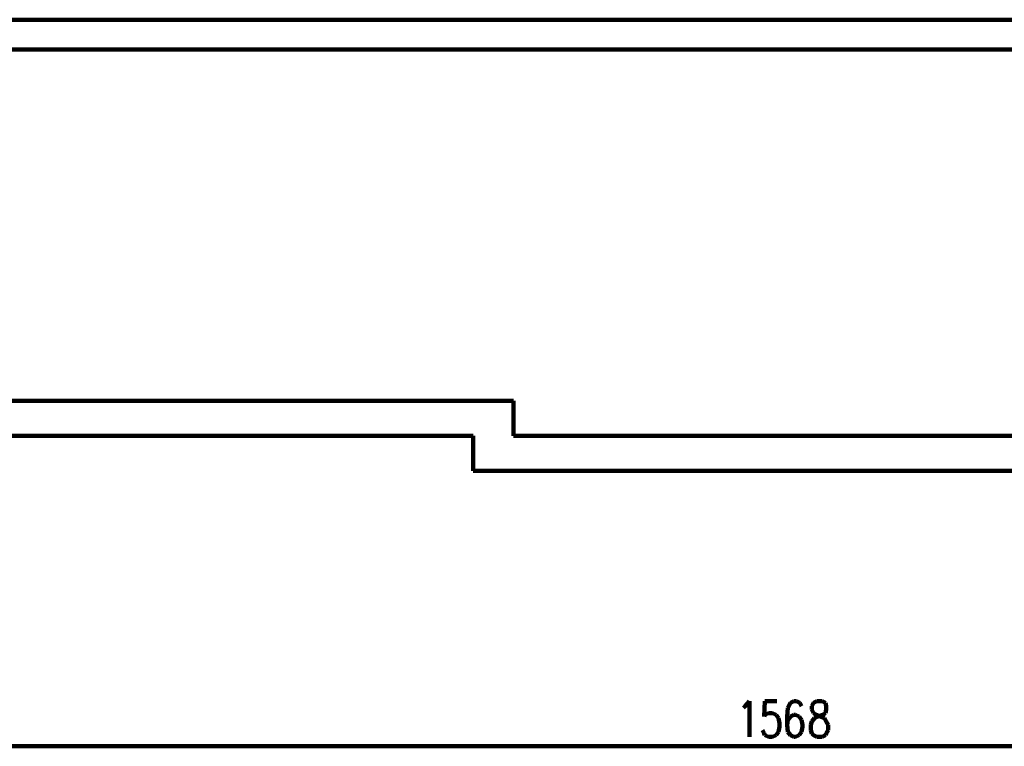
# Model space of a CAD drawing. Header units: inches. Extents: x -1901 to 7725, y 4299 to 7113.
# Tile 49 of 180: x 527 to 1015, y 6001 to 6361. Entities that reach past the tile are written whole.
import ezdxf

# ---------------------------------------------------------------- set-up
doc = ezdxf.new("R2010")
doc.units = ezdxf.units.IN
doc.header["$MEASUREMENT"] = 0
doc.layers.add('at_Entity', color=7, linetype='Continuous')

msp = doc.modelspace()

# ---------------------------------------------------------------- linework, layer by layer
at = {"layer": 'at_Entity', "color": 7, "lineweight": 211}
for p, q in [((-222.83, 6361.07), (1921.69, 6361.07)), ((-222.83, 6346.29), (1921.69, 6346.29)), ((771.92, 6172.25), (459.76, 6172.25)), ((771.92, 6172.25), (771.92, 6154.94)), ((752.06, 6154.94), (439.91, 6154.94)), ((752.06, 6154.94), (752.06, 6137.62)), ((1084.49, 6154.94), (771.92, 6154.94)), ((1064.22, 6137.62), (752.06, 6137.62)), ((885.96, 6020.19), (886.81, 6021.03)), ((886.81, 6021.03), (888.92, 6023.57)), ((888.92, 6023.57), (888.92, 6005.83)), ((896.52, 6023.57), (896.1, 6015.97)), ((902.44, 6023.57), (896.52, 6023.57)), ((907.93, 6020.19), (907.51, 6015.97)), ((909.2, 6022.72), (907.93, 6020.19)), ((910.88, 6023.57), (909.2, 6022.72)), ((912.15, 6023.57), (910.88, 6023.57)), ((913.84, 6022.72), (912.15, 6023.57)), ((914.69, 6021.03), (913.84, 6022.72)), ((920.6, 6022.72), (919.75, 6021.03)), ((919.75, 6021.03), (919.75, 6019.35)), ((919.75, 6019.35), (920.6, 6017.66)), ((922.29, 6023.57), (920.6, 6022.72)), ((924.83, 6023.57), (922.29, 6023.57)), ((926.52, 6022.72), (924.83, 6023.57)), ((926.94, 6021.03), (926.52, 6022.72)), ((926.52, 6017.66), (926.94, 6019.35)), ((926.94, 6019.35), (926.94, 6021.03)), ((896.1, 6015.97), (896.52, 6016.81)), ((896.52, 6016.81), (898.22, 6017.66)), ((898.22, 6017.66), (900.32, 6017.66)), ((900.32, 6017.66), (902.02, 6016.81)), ((902.02, 6016.81), (903.28, 6015.12)), ((903.28, 6015.12), (903.71, 6012.59)), ((907.51, 6015.97), (907.51, 6011.74)), ((907.93, 6014.28), (907.51, 6011.74)), ((909.2, 6015.97), (907.93, 6014.28)), ((910.88, 6016.81), (909.2, 6015.97)), ((911.73, 6016.81), (910.88, 6016.81)), ((913.42, 6015.97), (911.73, 6016.81)), ((914.69, 6014.28), (913.42, 6015.97)), ((915.11, 6011.74), (914.69, 6014.28)), ((919.75, 6013.43), (921.02, 6015.12)), ((920.6, 6017.66), (921.87, 6016.81)), ((921.02, 6015.12), (922.71, 6015.97)), ((921.87, 6016.81), (923.98, 6015.97)), ((922.71, 6015.97), (925.24, 6016.81)), ((923.98, 6015.97), (926.09, 6015.12)), ((925.24, 6016.81), (926.52, 6017.66)), ((926.09, 6015.12), (926.94, 6013.43)), ((903.71, 6010.9), (903.28, 6008.36)), ((903.71, 6012.59), (903.71, 6010.9)), ((907.51, 6011.74), (907.93, 6008.36)), ((914.69, 6008.36), (915.11, 6010.9)), ((915.11, 6010.9), (915.11, 6011.74)), ((919.33, 6011.74), (919.75, 6013.43)), ((919.33, 6009.21), (919.33, 6011.74)), ((926.94, 6013.43), (927.78, 6011.74)), ((927.78, 6011.74), (927.78, 6009.21)), ((896.1, 6007.52), (895.26, 6009.21)), ((896.52, 6006.68), (896.1, 6007.52)), ((898.22, 6005.83), (896.52, 6006.68)), ((900.32, 6005.83), (898.22, 6005.83)), ((902.02, 6006.68), (900.32, 6005.83)), ((903.28, 6008.36), (902.02, 6006.68)), ((907.93, 6008.36), (909.2, 6006.68)), ((909.2, 6006.68), (910.88, 6005.83)), ((910.88, 6005.83), (911.73, 6005.83)), ((911.73, 6005.83), (913.42, 6006.68)), ((913.42, 6006.68), (914.69, 6008.36)), ((919.75, 6007.52), (919.33, 6009.21)), ((920.6, 6006.68), (919.75, 6007.52)), ((922.29, 6005.83), (920.6, 6006.68)), ((924.83, 6005.83), (922.29, 6005.83)), ((926.52, 6006.68), (924.83, 6005.83)), ((926.94, 6007.52), (926.52, 6006.68)), ((927.78, 6009.21), (926.94, 6007.52)), ((129.87, 6001.19), (1683.46, 6001.19))]:
    msp.add_line(p, q, dxfattribs=at)

doc.saveas('drawing.dxf')
